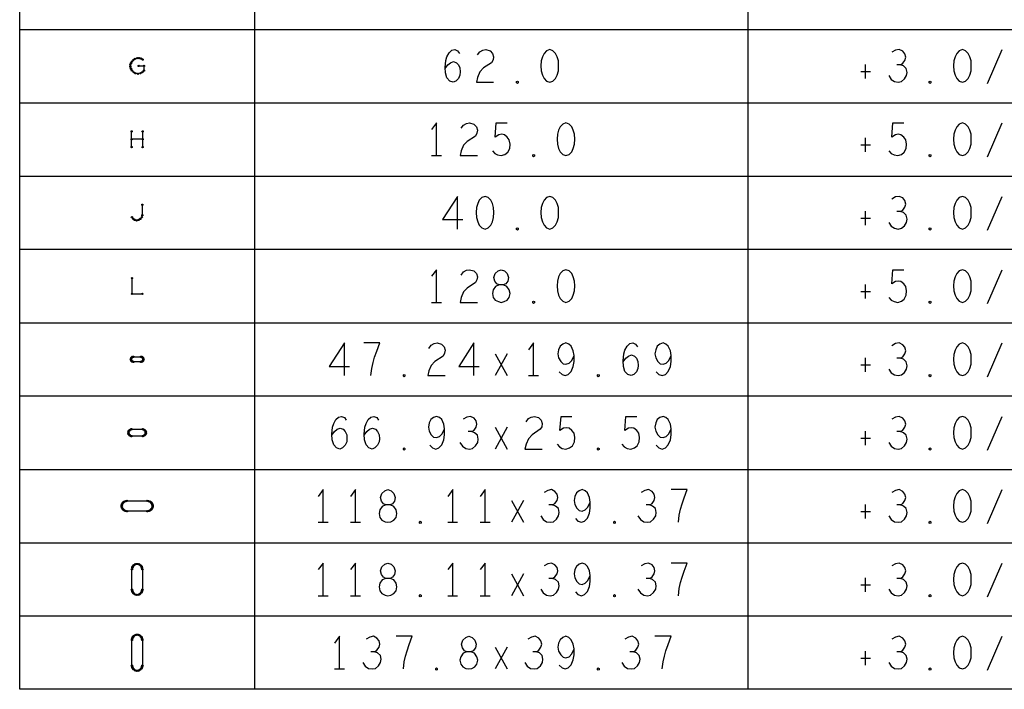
# Model space of a CAD drawing. Extents: x -3.2 to 30.8, y -10.2 to 11.8.
# Tile 6 of 33: x 4 to 7.8, y -4 to -1.4. Entities that reach past the tile are written whole.
import ezdxf

# ---------------------------------------------------------------- set-up
doc = ezdxf.new("R2010")
doc.units = 0
doc.layers.get('0').update_dxf_attribs({"color": 1, "linetype": 'CONTINUOUS'})
doc.layers.add('parallella-I_revD_fab_dwg_art', color=2, linetype='CONTINUOUS')

# ---------------------------------------------------------------- blocks, each defined once
blk = doc.blocks.new('D11')
for p, q in [((-0.024, 0), (-0.023, 0.002)), ((-0.023, -0.002), (-0.024, 0)), ((-0.023, 0.003), (-0.022, 0.005)), ((-0.023, 0.002), (-0.023, 0.003)), ((-0.022, 0.005), (-0.021, 0.006)), ((-0.021, 0.006), (-0.02, 0.008)), ((-0.02, 0.008), (-0.019, 0.009)), ((-0.019, 0.009), (-0.017, 0.009)), ((-0.017, 0.009), (-0.015, 0.01)), ((-0.015, 0.01), (-0.014, 0.01)), ((-0.014, 0.01), (0.014, 0.01)), ((0.014, 0.01), (0.015, 0.01)), ((0.015, 0.01), (0.017, 0.009)), ((0.017, 0.009), (0.019, 0.009)), ((0.019, 0.009), (0.02, 0.008)), ((0.02, 0.008), (0.021, 0.006)), ((0.021, 0.006), (0.022, 0.005)), ((0.022, 0.005), (0.023, 0.003)), ((0.023, 0.003), (0.023, 0.002)), ((0.023, 0.002), (0.024, 0)), ((0.024, 0), (0.023, -0.002)), ((-0.023, -0.003), (-0.023, -0.002)), ((-0.022, -0.005), (-0.023, -0.003)), ((-0.021, -0.006), (-0.022, -0.005)), ((-0.02, -0.008), (-0.021, -0.006)), ((-0.019, -0.009), (-0.02, -0.008)), ((-0.017, -0.009), (-0.019, -0.009)), ((-0.015, -0.01), (-0.017, -0.009)), ((-0.014, -0.01), (-0.015, -0.01)), ((0.014, -0.01), (-0.014, -0.01)), ((0.015, -0.01), (0.014, -0.01)), ((0.017, -0.009), (0.015, -0.01)), ((0.019, -0.009), (0.017, -0.009)), ((0.02, -0.008), (0.019, -0.009)), ((0.021, -0.006), (0.02, -0.008)), ((0.022, -0.005), (0.021, -0.006)), ((0.023, -0.003), (0.022, -0.005)), ((0.023, -0.002), (0.023, -0.003))]:
    blk.add_line(p, q)
for centre in [(-0.024, 0), (-0.023, 0.003), (-0.023, 0.002), (-0.023, -0.002), (-0.022, 0.005), (-0.021, 0.006), (-0.02, 0.008), (-0.019, 0.009), (-0.017, 0.009), (-0.015, 0.01), (-0.014, 0.01), (-0.014, 0.01), (0.014, 0.01), (0.015, 0.01), (0.017, 0.009), (0.019, 0.009), (0.02, 0.008), (0.021, 0.006), (0.022, 0.005), (0.023, 0.003), (0.023, 0.002), (0.023, -0.002), (0.024, 0), (-0.023, -0.003), (-0.022, -0.005), (-0.021, -0.006), (-0.02, -0.008), (-0.019, -0.009), (-0.017, -0.009), (-0.015, -0.01), (-0.014, -0.01), (0.014, -0.01), (0.015, -0.01), (0.017, -0.009), (0.019, -0.009), (0.02, -0.008), (0.021, -0.006), (0.022, -0.005), (0.023, -0.003)]:
    blk.add_circle(centre, 0.0025)
blk = doc.blocks.new('D20')
for p, q in [((-0.02, 0.049), (-0.019, 0.053)), ((-0.02, -0.049), (-0.02, 0.049)), ((-0.019, 0.053), (-0.018, 0.056)), ((-0.018, 0.056), (-0.017, 0.059)), ((-0.017, 0.059), (-0.015, 0.062)), ((-0.015, 0.062), (-0.013, 0.064)), ((-0.013, 0.064), (-0.01, 0.066)), ((-0.01, 0.066), (-0.007, 0.068)), ((-0.007, 0.068), (-0.003, 0.069)), ((-0.003, 0.069), (0, 0.069)), ((0, 0.069), (0.003, 0.069)), ((0.003, 0.069), (0.007, 0.068)), ((0.007, 0.068), (0.01, 0.066)), ((0.01, 0.066), (0.013, 0.064)), ((0.013, 0.064), (0.015, 0.062)), ((0.015, 0.062), (0.017, 0.059)), ((0.017, 0.059), (0.018, 0.056)), ((0.018, 0.056), (0.019, 0.053)), ((0.019, 0.053), (0.02, 0.049)), ((0.02, 0.049), (0.02, -0.049)), ((-0.019, -0.053), (-0.02, -0.049)), ((-0.018, -0.056), (-0.019, -0.053)), ((-0.017, -0.059), (-0.018, -0.056)), ((-0.015, -0.062), (-0.017, -0.059)), ((-0.013, -0.064), (-0.015, -0.062)), ((-0.01, -0.066), (-0.013, -0.064)), ((-0.007, -0.068), (-0.01, -0.066)), ((-0.003, -0.069), (-0.007, -0.068)), ((0, -0.069), (-0.003, -0.069)), ((0.003, -0.069), (0, -0.069)), ((0.007, -0.068), (0.003, -0.069)), ((0.01, -0.066), (0.007, -0.068)), ((0.013, -0.064), (0.01, -0.066)), ((0.015, -0.062), (0.013, -0.064)), ((0.017, -0.059), (0.015, -0.062)), ((0.018, -0.056), (0.017, -0.059)), ((0.019, -0.053), (0.018, -0.056)), ((0.02, -0.049), (0.019, -0.053))]:
    blk.add_line(p, q)
for centre in [(-0.02, 0.049), (-0.019, 0.053), (-0.018, 0.056), (-0.017, 0.059), (-0.015, 0.062), (-0.013, 0.064), (-0.01, 0.066), (-0.007, 0.068), (-0.003, 0.069), (0, 0.069), (0.003, 0.069), (0.007, 0.068), (0.01, 0.066), (0.013, 0.064), (0.015, 0.062), (0.017, 0.059), (0.018, 0.056), (0.019, 0.053), (0.02, 0.049), (-0.02, -0.049), (-0.02, -0.049), (-0.019, -0.053), (-0.018, -0.056), (-0.017, -0.059), (-0.015, -0.062), (-0.013, -0.064), (-0.01, -0.066), (-0.007, -0.068), (-0.003, -0.069), (0, -0.069), (0.003, -0.069), (0.007, -0.068), (0.01, -0.066), (0.013, -0.064), (0.015, -0.062), (0.017, -0.059), (0.018, -0.056), (0.019, -0.053), (0.02, -0.049)]:
    blk.add_circle(centre, 0.0025)
blk = doc.blocks.new('D15')
for p, q in [((-0.02, 0.039), (-0.019, 0.043)), ((-0.02, -0.039), (-0.02, 0.039)), ((-0.019, 0.043), (-0.018, 0.046)), ((-0.018, 0.046), (-0.017, 0.049)), ((-0.017, 0.049), (-0.015, 0.052)), ((-0.015, 0.052), (-0.013, 0.054)), ((-0.013, 0.054), (-0.01, 0.056)), ((-0.01, 0.056), (-0.007, 0.058)), ((-0.007, 0.058), (-0.003, 0.059)), ((-0.003, 0.059), (0, 0.059)), ((0, 0.059), (0.003, 0.059)), ((0.003, 0.059), (0.007, 0.058)), ((0.007, 0.058), (0.01, 0.056)), ((0.01, 0.056), (0.013, 0.054)), ((0.013, 0.054), (0.015, 0.052)), ((0.015, 0.052), (0.017, 0.049)), ((0.017, 0.049), (0.018, 0.046)), ((0.018, 0.046), (0.019, 0.043)), ((0.019, 0.043), (0.02, 0.039)), ((0.02, 0.039), (0.02, -0.039)), ((-0.019, -0.043), (-0.02, -0.039)), ((-0.018, -0.046), (-0.019, -0.043)), ((-0.017, -0.049), (-0.018, -0.046)), ((-0.015, -0.052), (-0.017, -0.049)), ((-0.013, -0.054), (-0.015, -0.052)), ((-0.01, -0.056), (-0.013, -0.054)), ((-0.007, -0.058), (-0.01, -0.056)), ((-0.003, -0.059), (-0.007, -0.058)), ((0, -0.059), (-0.003, -0.059)), ((0.003, -0.059), (0, -0.059)), ((0.007, -0.058), (0.003, -0.059)), ((0.01, -0.056), (0.007, -0.058)), ((0.013, -0.054), (0.01, -0.056)), ((0.015, -0.052), (0.013, -0.054)), ((0.017, -0.049), (0.015, -0.052)), ((0.018, -0.046), (0.017, -0.049)), ((0.019, -0.043), (0.018, -0.046)), ((0.02, -0.039), (0.019, -0.043))]:
    blk.add_line(p, q)
for centre in [(-0.02, 0.039), (-0.019, 0.043), (-0.018, 0.046), (-0.017, 0.049), (-0.015, 0.052), (-0.013, 0.054), (-0.01, 0.056), (-0.007, 0.058), (-0.003, 0.059), (0, 0.059), (0.003, 0.059), (0.007, 0.058), (0.01, 0.056), (0.013, 0.054), (0.015, 0.052), (0.017, 0.049), (0.018, 0.046), (0.019, 0.043), (0.02, 0.039), (-0.02, -0.039), (-0.02, -0.039), (0.02, -0.039), (-0.019, -0.043), (-0.018, -0.046), (-0.017, -0.049), (-0.015, -0.052), (-0.013, -0.054), (-0.01, -0.056), (-0.007, -0.058), (-0.003, -0.059), (0, -0.059), (0.003, -0.059), (0.007, -0.058), (0.01, -0.056), (0.013, -0.054), (0.015, -0.052), (0.017, -0.049), (0.018, -0.046), (0.019, -0.043)]:
    blk.add_circle(centre, 0.0025)
blk = doc.blocks.new('D25')
for p, q in [((-0.033, 0.004), (-0.032, 0.006)), ((-0.033, 0.002), (-0.033, 0.004)), ((-0.033, 0), (-0.033, 0.002)), ((-0.033, -0.002), (-0.033, 0)), ((-0.032, 0.006), (-0.03, 0.008)), ((-0.03, 0.008), (-0.029, 0.01)), ((-0.029, 0.01), (-0.027, 0.011)), ((-0.027, 0.011), (-0.025, 0.012)), ((-0.025, 0.012), (-0.023, 0.013)), ((-0.023, 0.013), (-0.021, 0.013)), ((-0.021, 0.013), (0.021, 0.013)), ((0.021, 0.013), (0.023, 0.013)), ((0.023, 0.013), (0.025, 0.012)), ((0.025, 0.012), (0.027, 0.011)), ((0.027, 0.011), (0.029, 0.01)), ((0.029, 0.01), (0.03, 0.008)), ((0.03, 0.008), (0.032, 0.006)), ((0.032, 0.006), (0.033, 0.004)), ((0.033, 0.004), (0.033, 0.002)), ((0.033, 0.002), (0.033, 0)), ((0.033, 0), (0.033, -0.002)), ((-0.033, -0.004), (-0.033, -0.002)), ((-0.032, -0.006), (-0.033, -0.004)), ((-0.03, -0.008), (-0.032, -0.006)), ((-0.029, -0.01), (-0.03, -0.008)), ((-0.027, -0.011), (-0.029, -0.01)), ((-0.025, -0.012), (-0.027, -0.011)), ((-0.023, -0.013), (-0.025, -0.012)), ((-0.021, -0.013), (-0.023, -0.013)), ((0.021, -0.013), (-0.021, -0.013)), ((0.023, -0.013), (0.021, -0.013)), ((0.025, -0.012), (0.023, -0.013)), ((0.027, -0.011), (0.025, -0.012)), ((0.029, -0.01), (0.027, -0.011)), ((0.03, -0.008), (0.029, -0.01)), ((0.032, -0.006), (0.03, -0.008)), ((0.033, -0.004), (0.032, -0.006)), ((0.033, -0.002), (0.033, -0.004))]:
    blk.add_line(p, q)
for centre in [(-0.033, 0.004), (-0.033, 0.002), (-0.033, 0), (-0.033, -0.002), (-0.032, 0.006), (-0.03, 0.008), (-0.029, 0.01), (-0.027, 0.011), (-0.025, 0.012), (-0.023, 0.013), (-0.021, 0.013), (-0.021, 0.013), (0.021, 0.013), (0.023, 0.013), (0.025, 0.012), (0.027, 0.011), (0.029, 0.01), (0.03, 0.008), (0.032, 0.006), (0.033, 0.004), (0.033, 0.002), (0.033, 0), (0.033, -0.002), (-0.033, -0.004), (-0.032, -0.006), (-0.03, -0.008), (-0.029, -0.01), (-0.027, -0.011), (-0.025, -0.012), (-0.023, -0.013), (-0.021, -0.013), (0.021, -0.013), (0.023, -0.013), (0.025, -0.012), (0.027, -0.011), (0.029, -0.01), (0.03, -0.008), (0.032, -0.006), (0.033, -0.004)]:
    blk.add_circle(centre, 0.0025)
blk = doc.blocks.new('D26')
for p, q in [((-0.02, 0.03), (-0.02, -0.03)), ((-0.02, -0.03), (0.02, -0.03))]:
    blk.add_line(p, q)
for centre in [(-0.02, 0.03), (-0.02, -0.03), (0.02, -0.03)]:
    blk.add_circle(centre, 0.0025)
blk = doc.blocks.new('D17')
for p, q in [((-0.059, 0.003), (-0.058, 0.007)), ((-0.059, 0), (-0.059, 0.003)), ((-0.059, -0.003), (-0.059, 0)), ((-0.058, 0.007), (-0.056, 0.01)), ((-0.056, 0.01), (-0.054, 0.013)), ((-0.054, 0.013), (-0.052, 0.015)), ((-0.052, 0.015), (-0.049, 0.017)), ((-0.049, 0.017), (-0.046, 0.018)), ((-0.046, 0.018), (-0.043, 0.019)), ((-0.043, 0.019), (-0.039, 0.02)), ((-0.039, 0.02), (0.039, 0.02)), ((0.039, 0.02), (0.043, 0.019)), ((0.043, 0.019), (0.046, 0.018)), ((0.046, 0.018), (0.049, 0.017)), ((0.049, 0.017), (0.052, 0.015)), ((0.052, 0.015), (0.054, 0.013)), ((0.054, 0.013), (0.056, 0.01)), ((0.056, 0.01), (0.058, 0.007)), ((0.058, 0.007), (0.059, 0.003)), ((0.059, 0.003), (0.059, 0)), ((0.059, 0), (0.059, -0.003)), ((-0.058, -0.007), (-0.059, -0.003)), ((-0.056, -0.01), (-0.058, -0.007)), ((-0.054, -0.013), (-0.056, -0.01)), ((-0.052, -0.015), (-0.054, -0.013)), ((-0.049, -0.017), (-0.052, -0.015)), ((-0.046, -0.018), (-0.049, -0.017)), ((-0.043, -0.019), (-0.046, -0.018)), ((-0.039, -0.02), (-0.043, -0.019)), ((0.039, -0.02), (-0.039, -0.02)), ((0.043, -0.019), (0.039, -0.02)), ((0.046, -0.018), (0.043, -0.019)), ((0.049, -0.017), (0.046, -0.018)), ((0.052, -0.015), (0.049, -0.017)), ((0.054, -0.013), (0.052, -0.015)), ((0.056, -0.01), (0.054, -0.013)), ((0.058, -0.007), (0.056, -0.01)), ((0.059, -0.003), (0.058, -0.007))]:
    blk.add_line(p, q)
for centre in [(-0.059, 0.003), (-0.059, 0), (-0.058, 0.007), (-0.056, 0.01), (-0.054, 0.013), (-0.052, 0.015), (-0.049, 0.017), (-0.046, 0.018), (-0.043, 0.019), (-0.039, 0.02), (-0.039, 0.02), (0.039, 0.02), (0.043, 0.019), (0.046, 0.018), (0.049, 0.017), (0.052, 0.015), (0.054, 0.013), (0.056, 0.01), (0.058, 0.007), (0.059, 0.003), (0.059, 0), (-0.059, -0.003), (-0.058, -0.007), (-0.056, -0.01), (-0.054, -0.013), (-0.052, -0.015), (-0.049, -0.017), (-0.046, -0.018), (-0.043, -0.019), (-0.039, -0.02), (0.039, -0.02), (0.043, -0.019), (0.046, -0.018), (0.049, -0.017), (0.052, -0.015), (0.054, -0.013), (0.056, -0.01), (0.058, -0.007), (0.059, -0.003)]:
    blk.add_circle(centre, 0.0025)
blk = doc.blocks.new('D27')
for p, q in [((0.02, -0.01), (0.02, 0.03)), ((-0.02, -0.018), (-0.015, -0.024)), ((-0.015, -0.024), (-0.009, -0.028)), ((-0.009, -0.028), (-0.002, -0.03)), ((-0.002, -0.03), (0.006, -0.028)), ((0.006, -0.028), (0.012, -0.024)), ((0.012, -0.024), (0.018, -0.018)), ((0.018, -0.018), (0.02, -0.01))]:
    blk.add_line(p, q)
for centre in [(0.02, 0.03), (-0.02, -0.018), (-0.015, -0.024), (-0.009, -0.028), (-0.002, -0.03), (0.006, -0.028), (0.012, -0.024), (0.018, -0.018), (0.02, -0.01)]:
    blk.add_circle(centre, 0.0025)
blk = doc.blocks.new('D28')
for p, q in [((-0.021, -0.03), (-0.021, 0.03)), ((0.021, 0), (-0.021, 0)), ((0.021, 0.03), (0.021, -0.03))]:
    blk.add_line(p, q)
for centre in [(-0.021, 0.03), (-0.021, 0), (0.021, 0.03), (0.021, 0), (-0.021, -0.03), (0.021, -0.03)]:
    blk.add_circle(centre, 0.0025)
blk = doc.blocks.new('D29')
for p, q in [((-0.026, 0.004), (-0.024, 0.01)), ((-0.026, -0.003), (-0.026, 0.004)), ((-0.024, 0.01), (-0.02, 0.017)), ((-0.02, 0.017), (-0.014, 0.023)), ((-0.014, 0.023), (-0.008, 0.027)), ((-0.008, 0.027), (0, 0.03)), ((0, 0.03), (0.007, 0.03)), ((0.006, 0), (0.026, 0)), ((0.007, 0.03), (0.015, 0.028)), ((0.015, 0.028), (0.021, 0.024)), ((0.026, 0), (0.026, -0.018)), ((-0.024, -0.011), (-0.026, -0.003)), ((-0.02, -0.018), (-0.024, -0.011)), ((-0.014, -0.024), (-0.02, -0.018)), ((-0.007, -0.028), (-0.014, -0.024)), ((0.003, -0.03), (-0.007, -0.028)), ((0.013, -0.028), (0.003, -0.03)), ((0.02, -0.024), (0.013, -0.028)), ((0.026, -0.018), (0.02, -0.024))]:
    blk.add_line(p, q)
for centre in [(-0.026, 0.004), (-0.024, 0.01), (-0.02, 0.017), (-0.014, 0.023), (-0.008, 0.027), (0, 0.03), (0.006, 0), (0.007, 0.03), (0.015, 0.028), (0.021, 0.024), (0.026, 0), (-0.026, -0.003), (-0.024, -0.011), (-0.02, -0.018), (-0.014, -0.024), (-0.007, -0.028), (0.003, -0.03), (0.013, -0.028), (0.02, -0.024), (0.026, -0.018)]:
    blk.add_circle(centre, 0.0025)

msp = doc.modelspace()

# ---------------------------------------------------------------- linework, layer by layer
at = {"layer": 'parallella-I_revD_fab_dwg_art'}
for p, q in [((4.911, 0.765), (4.911, -4.012)), ((6.801, 0.765), (6.801, -4.012)), ((4.011, -1.484), (10.738, -1.484)), ((7.719, -1.691), (7.775, -1.561)), ((7.251, -1.618), (7.251, -1.672)), ((7.234, -1.645), (7.271, -1.645)), ((4.011, -1.765), (10.738, -1.765)), ((7.719, -1.972), (7.775, -1.842)), ((7.251, -1.899), (7.251, -1.953)), ((7.234, -1.926), (7.271, -1.926)), ((5.589, -1.967), (5.627, -1.967)), ((4.011, -2.046), (10.738, -2.046)), ((7.719, -2.253), (7.775, -2.124)), ((7.251, -2.18), (7.251, -2.234)), ((7.234, -2.207), (7.271, -2.207)), ((4.011, -2.326), (10.738, -2.326)), ((7.719, -2.534), (7.775, -2.405)), ((7.234, -2.488), (7.271, -2.488)), ((7.251, -2.461), (7.251, -2.515)), ((5.589, -2.53), (5.627, -2.53)), ((4.011, -2.608), (10.738, -2.608)), ((7.719, -2.815), (7.775, -2.685)), ((5.833, -2.727), (5.879, -2.81)), ((5.879, -2.727), (5.833, -2.81)), ((7.251, -2.742), (7.251, -2.796)), ((7.234, -2.769), (7.271, -2.769)), ((5.961, -2.81), (5.999, -2.81)), ((4.011, -2.888), (10.738, -2.888)), ((7.719, -3.096), (7.775, -2.967)), ((5.833, -3.008), (5.879, -3.092)), ((5.879, -3.008), (5.833, -3.092)), ((7.234, -3.05), (7.271, -3.05)), ((7.251, -3.023), (7.251, -3.077)), ((4.011, -3.17), (10.738, -3.17)), ((7.719, -3.377), (7.775, -3.247)), ((5.895, -3.289), (5.941, -3.372)), ((5.941, -3.289), (5.895, -3.372)), ((7.251, -3.304), (7.251, -3.358)), ((7.234, -3.331), (7.271, -3.331)), ((5.155, -3.372), (5.193, -3.372)), ((5.279, -3.372), (5.317, -3.372)), ((5.651, -3.372), (5.689, -3.372)), ((5.775, -3.372), (5.813, -3.372)), ((4.011, -3.451), (10.738, -3.451)), ((7.719, -3.658), (7.775, -3.529)), ((5.895, -3.57), (5.941, -3.654)), ((5.941, -3.57), (5.895, -3.654)), ((7.234, -3.612), (7.271, -3.612)), ((7.251, -3.585), (7.251, -3.639)), ((5.155, -3.654), (5.193, -3.654)), ((5.279, -3.654), (5.317, -3.654)), ((5.651, -3.654), (5.689, -3.654)), ((5.775, -3.654), (5.813, -3.654)), ((4.011, -3.731), (10.738, -3.731)), ((7.719, -3.939), (7.775, -3.809)), ((5.833, -3.851), (5.879, -3.934)), ((5.879, -3.851), (5.833, -3.934)), ((7.251, -3.866), (7.251, -3.92)), ((7.234, -3.893), (7.271, -3.893)), ((5.217, -3.934), (5.255, -3.934))]:
    msp.add_line(p, q, dxfattribs=at)
for points in [[(4.011, -4.012), (4.011, 1.296), (10.738, 1.296), (10.738, -4.012)], [(6.042, -1.561), (6.03, -1.566), (6.02, -1.576), (6.014, -1.589), (6.009, -1.605), (6.008, -1.624), (6.009, -1.643), (6.014, -1.659), (6.02, -1.672), (6.03, -1.682), (6.042, -1.686), (6.054, -1.682), (6.064, -1.672), (6.07, -1.659), (6.075, -1.643), (6.076, -1.624), (6.075, -1.605), (6.07, -1.589), (6.064, -1.576), (6.054, -1.566)], [(7.623, -1.561), (7.611, -1.566), (7.601, -1.576), (7.595, -1.589), (7.59, -1.605), (7.589, -1.624), (7.59, -1.643), (7.595, -1.659), (7.601, -1.672), (7.611, -1.682), (7.623, -1.686), (7.635, -1.682), (7.645, -1.672), (7.651, -1.659), (7.656, -1.643), (7.657, -1.624), (7.656, -1.605), (7.651, -1.589), (7.645, -1.576), (7.635, -1.566)], [(5.918, -1.691), (5.915, -1.689), (5.915, -1.684), (5.918, -1.682), (5.921, -1.684), (5.921, -1.689)], [(7.499, -1.691), (7.496, -1.689), (7.496, -1.684), (7.499, -1.682), (7.502, -1.684), (7.502, -1.689)], [(6.104, -1.842), (6.092, -1.847), (6.082, -1.857), (6.076, -1.87), (6.071, -1.886), (6.07, -1.905), (6.071, -1.924), (6.076, -1.94), (6.082, -1.953), (6.092, -1.963), (6.104, -1.967), (6.116, -1.963), (6.126, -1.953), (6.132, -1.94), (6.137, -1.924), (6.138, -1.905), (6.137, -1.886), (6.132, -1.87), (6.126, -1.857), (6.116, -1.847)], [(7.623, -1.842), (7.611, -1.847), (7.601, -1.857), (7.595, -1.87), (7.59, -1.886), (7.589, -1.905), (7.59, -1.924), (7.595, -1.94), (7.601, -1.953), (7.611, -1.963), (7.623, -1.967), (7.635, -1.963), (7.645, -1.953), (7.651, -1.94), (7.656, -1.924), (7.657, -1.905), (7.656, -1.886), (7.651, -1.87), (7.645, -1.857), (7.635, -1.847)], [(5.98, -1.972), (5.977, -1.97), (5.977, -1.965), (5.98, -1.963), (5.983, -1.965), (5.983, -1.97)], [(7.499, -1.972), (7.496, -1.97), (7.496, -1.965), (7.499, -1.963), (7.502, -1.965), (7.502, -1.97)], [(5.794, -2.124), (5.782, -2.128), (5.772, -2.138), (5.766, -2.151), (5.761, -2.167), (5.76, -2.186), (5.761, -2.205), (5.766, -2.221), (5.772, -2.234), (5.782, -2.244), (5.794, -2.249), (5.806, -2.244), (5.816, -2.234), (5.822, -2.221), (5.827, -2.205), (5.828, -2.186), (5.827, -2.167), (5.822, -2.151), (5.816, -2.138), (5.806, -2.128)], [(6.042, -2.124), (6.03, -2.128), (6.02, -2.138), (6.014, -2.151), (6.009, -2.167), (6.008, -2.186), (6.009, -2.205), (6.014, -2.221), (6.02, -2.234), (6.03, -2.244), (6.042, -2.249), (6.054, -2.244), (6.064, -2.234), (6.07, -2.221), (6.075, -2.205), (6.076, -2.186), (6.075, -2.167), (6.07, -2.151), (6.064, -2.138), (6.054, -2.128)], [(7.623, -2.124), (7.611, -2.128), (7.601, -2.138), (7.595, -2.151), (7.59, -2.167), (7.589, -2.186), (7.59, -2.205), (7.595, -2.221), (7.601, -2.234), (7.611, -2.244), (7.623, -2.249), (7.635, -2.244), (7.645, -2.234), (7.651, -2.221), (7.656, -2.205), (7.657, -2.186), (7.656, -2.167), (7.651, -2.151), (7.645, -2.138), (7.635, -2.128)], [(5.918, -2.253), (5.915, -2.251), (5.915, -2.246), (5.918, -2.244), (5.921, -2.246), (5.921, -2.251)], [(7.499, -2.253), (7.496, -2.251), (7.496, -2.246), (7.499, -2.244), (7.502, -2.246), (7.502, -2.251)], [(5.856, -2.53), (5.867, -2.527), (5.879, -2.521), (5.887, -2.511), (5.89, -2.496), (5.887, -2.482), (5.878, -2.469), (5.864, -2.463), (5.848, -2.463), (5.839, -2.459), (5.831, -2.448), (5.828, -2.434), (5.833, -2.419), (5.844, -2.409), (5.856, -2.405), (5.868, -2.409), (5.879, -2.419), (5.884, -2.434), (5.881, -2.448), (5.873, -2.459), (5.864, -2.463), (5.848, -2.463), (5.834, -2.469), (5.825, -2.482), (5.822, -2.496), (5.825, -2.511), (5.833, -2.521), (5.845, -2.527)], [(6.104, -2.405), (6.092, -2.409), (6.082, -2.419), (6.076, -2.432), (6.071, -2.448), (6.07, -2.467), (6.071, -2.486), (6.076, -2.502), (6.082, -2.515), (6.092, -2.525), (6.104, -2.53), (6.116, -2.525), (6.126, -2.515), (6.132, -2.502), (6.137, -2.486), (6.138, -2.467), (6.137, -2.448), (6.132, -2.432), (6.126, -2.419), (6.116, -2.409)], [(7.623, -2.405), (7.611, -2.409), (7.601, -2.419), (7.595, -2.432), (7.59, -2.448), (7.589, -2.467), (7.59, -2.486), (7.595, -2.502), (7.601, -2.515), (7.611, -2.525), (7.623, -2.53), (7.635, -2.525), (7.645, -2.515), (7.651, -2.502), (7.656, -2.486), (7.657, -2.467), (7.656, -2.448), (7.651, -2.432), (7.645, -2.419), (7.635, -2.409)], [(5.98, -2.534), (5.977, -2.532), (5.977, -2.527), (5.98, -2.525), (5.983, -2.527), (5.983, -2.532)], [(7.499, -2.534), (7.496, -2.532), (7.496, -2.527), (7.499, -2.525), (7.502, -2.527), (7.502, -2.532)], [(7.623, -2.685), (7.611, -2.69), (7.601, -2.7), (7.595, -2.713), (7.59, -2.729), (7.589, -2.748), (7.59, -2.767), (7.595, -2.783), (7.601, -2.796), (7.611, -2.806), (7.623, -2.81), (7.635, -2.806), (7.645, -2.796), (7.651, -2.783), (7.656, -2.767), (7.657, -2.748), (7.656, -2.729), (7.651, -2.713), (7.645, -2.7), (7.635, -2.69)], [(5.484, -2.815), (5.481, -2.813), (5.481, -2.808), (5.484, -2.806), (5.487, -2.808), (5.487, -2.813)], [(6.228, -2.815), (6.225, -2.813), (6.225, -2.808), (6.228, -2.806), (6.231, -2.808), (6.231, -2.813)], [(7.499, -2.815), (7.496, -2.813), (7.496, -2.808), (7.499, -2.806), (7.502, -2.808), (7.502, -2.813)], [(7.623, -2.967), (7.611, -2.971), (7.601, -2.981), (7.595, -2.994), (7.59, -3.01), (7.589, -3.029), (7.59, -3.048), (7.595, -3.064), (7.601, -3.077), (7.611, -3.087), (7.623, -3.092), (7.635, -3.087), (7.645, -3.077), (7.651, -3.064), (7.656, -3.048), (7.657, -3.029), (7.656, -3.01), (7.651, -2.994), (7.645, -2.981), (7.635, -2.971)], [(5.484, -3.096), (5.481, -3.094), (5.481, -3.089), (5.484, -3.087), (5.487, -3.089), (5.487, -3.094)], [(6.228, -3.096), (6.225, -3.094), (6.225, -3.089), (6.228, -3.087), (6.231, -3.089), (6.231, -3.094)], [(7.499, -3.096), (7.496, -3.094), (7.496, -3.089), (7.499, -3.087), (7.502, -3.089), (7.502, -3.094)], [(5.422, -3.372), (5.433, -3.37), (5.445, -3.364), (5.453, -3.354), (5.456, -3.339), (5.453, -3.325), (5.444, -3.312), (5.43, -3.306), (5.414, -3.306), (5.405, -3.302), (5.397, -3.291), (5.394, -3.277), (5.399, -3.262), (5.41, -3.252), (5.422, -3.247), (5.434, -3.252), (5.445, -3.262), (5.45, -3.277), (5.447, -3.291), (5.439, -3.302), (5.43, -3.306), (5.414, -3.306), (5.4, -3.312), (5.391, -3.325), (5.388, -3.339), (5.391, -3.354), (5.399, -3.364), (5.411, -3.37)], [(7.623, -3.247), (7.611, -3.252), (7.601, -3.262), (7.595, -3.275), (7.59, -3.291), (7.589, -3.31), (7.59, -3.329), (7.595, -3.345), (7.601, -3.358), (7.611, -3.368), (7.623, -3.372), (7.635, -3.368), (7.645, -3.358), (7.651, -3.345), (7.656, -3.329), (7.657, -3.31), (7.656, -3.291), (7.651, -3.275), (7.645, -3.262), (7.635, -3.252)], [(5.546, -3.377), (5.543, -3.375), (5.543, -3.37), (5.546, -3.368), (5.549, -3.37), (5.549, -3.375)], [(6.29, -3.377), (6.287, -3.375), (6.287, -3.37), (6.29, -3.368), (6.293, -3.37), (6.293, -3.375)], [(7.499, -3.377), (7.496, -3.375), (7.496, -3.37), (7.499, -3.368), (7.502, -3.37), (7.502, -3.375)], [(5.422, -3.654), (5.433, -3.651), (5.445, -3.645), (5.453, -3.635), (5.456, -3.62), (5.453, -3.606), (5.444, -3.593), (5.43, -3.587), (5.414, -3.587), (5.405, -3.583), (5.397, -3.572), (5.394, -3.558), (5.399, -3.543), (5.41, -3.533), (5.422, -3.529), (5.434, -3.533), (5.445, -3.543), (5.45, -3.558), (5.447, -3.572), (5.439, -3.583), (5.43, -3.587), (5.414, -3.587), (5.4, -3.593), (5.391, -3.606), (5.388, -3.62), (5.391, -3.635), (5.399, -3.645), (5.411, -3.651)], [(7.623, -3.529), (7.611, -3.533), (7.601, -3.543), (7.595, -3.556), (7.59, -3.572), (7.589, -3.591), (7.59, -3.61), (7.595, -3.626), (7.601, -3.639), (7.611, -3.649), (7.623, -3.654), (7.635, -3.649), (7.645, -3.639), (7.651, -3.626), (7.656, -3.61), (7.657, -3.591), (7.656, -3.572), (7.651, -3.556), (7.645, -3.543), (7.635, -3.533)], [(5.546, -3.658), (5.543, -3.656), (5.543, -3.651), (5.546, -3.649), (5.549, -3.651), (5.549, -3.656)], [(6.29, -3.658), (6.287, -3.656), (6.287, -3.651), (6.29, -3.649), (6.293, -3.651), (6.293, -3.656)], [(7.499, -3.658), (7.496, -3.656), (7.496, -3.651), (7.499, -3.649), (7.502, -3.651), (7.502, -3.656)], [(5.732, -3.934), (5.743, -3.932), (5.755, -3.926), (5.763, -3.916), (5.766, -3.901), (5.763, -3.887), (5.754, -3.874), (5.74, -3.868), (5.724, -3.868), (5.715, -3.864), (5.707, -3.853), (5.704, -3.839), (5.709, -3.824), (5.72, -3.814), (5.732, -3.809), (5.744, -3.814), (5.755, -3.824), (5.76, -3.839), (5.757, -3.853), (5.749, -3.864), (5.74, -3.868), (5.724, -3.868), (5.71, -3.874), (5.701, -3.887), (5.698, -3.901), (5.701, -3.916), (5.709, -3.926), (5.721, -3.932)], [(7.623, -3.809), (7.611, -3.814), (7.601, -3.824), (7.595, -3.837), (7.59, -3.853), (7.589, -3.872), (7.59, -3.891), (7.595, -3.907), (7.601, -3.92), (7.611, -3.93), (7.623, -3.934), (7.635, -3.93), (7.645, -3.92), (7.651, -3.907), (7.656, -3.891), (7.657, -3.872), (7.656, -3.853), (7.651, -3.837), (7.645, -3.824), (7.635, -3.814)], [(5.608, -3.939), (5.605, -3.937), (5.605, -3.932), (5.608, -3.93), (5.611, -3.932), (5.611, -3.937)], [(6.228, -3.939), (6.225, -3.937), (6.225, -3.932), (6.228, -3.93), (6.231, -3.932), (6.231, -3.937)], [(7.499, -3.939), (7.496, -3.937), (7.496, -3.932), (7.499, -3.93), (7.502, -3.932), (7.502, -3.937)]]:
    msp.add_lwpolyline(points, close=True, dxfattribs=at)
for points in [[(5.641, -1.634), (5.651, -1.62), (5.661, -1.612), (5.673, -1.607), (5.684, -1.612), (5.692, -1.62), (5.698, -1.632), (5.699, -1.647), (5.698, -1.659), (5.692, -1.672), (5.682, -1.682), (5.672, -1.686), (5.659, -1.682), (5.648, -1.67), (5.642, -1.651), (5.641, -1.63), (5.644, -1.603), (5.648, -1.589), (5.656, -1.574), (5.667, -1.564), (5.678, -1.561), (5.689, -1.566), (5.696, -1.576)], [(5.765, -1.582), (5.774, -1.57), (5.785, -1.564), (5.797, -1.561), (5.813, -1.566), (5.823, -1.576), (5.827, -1.589), (5.825, -1.601), (5.819, -1.612), (5.788, -1.632), (5.774, -1.647), (5.765, -1.668), (5.761, -1.686), (5.827, -1.686)], [(7.386, -1.62), (7.395, -1.614), (7.403, -1.603), (7.406, -1.591), (7.403, -1.578), (7.395, -1.568), (7.381, -1.561), (7.367, -1.564), (7.353, -1.572)], [(7.341, -1.661), (7.35, -1.676), (7.363, -1.684), (7.377, -1.686), (7.389, -1.684), (7.401, -1.674), (7.409, -1.661), (7.411, -1.649), (7.408, -1.634), (7.397, -1.624), (7.386, -1.62), (7.372, -1.62)], [(5.608, -1.967), (5.608, -1.842), (5.589, -1.867)], [(5.703, -1.863), (5.712, -1.851), (5.723, -1.845), (5.735, -1.842), (5.751, -1.847), (5.761, -1.857), (5.765, -1.87), (5.763, -1.882), (5.757, -1.893), (5.726, -1.913), (5.712, -1.928), (5.703, -1.949), (5.699, -1.967), (5.765, -1.967)], [(5.822, -1.949), (5.831, -1.959), (5.842, -1.965), (5.856, -1.967), (5.87, -1.963), (5.881, -1.955), (5.889, -1.94), (5.89, -1.924), (5.887, -1.907), (5.879, -1.897), (5.868, -1.888), (5.858, -1.886), (5.847, -1.888), (5.833, -1.897), (5.837, -1.842), (5.879, -1.842)], [(7.341, -1.949), (7.35, -1.959), (7.361, -1.965), (7.375, -1.967), (7.389, -1.963), (7.4, -1.955), (7.408, -1.94), (7.409, -1.924), (7.406, -1.907), (7.398, -1.897), (7.387, -1.888), (7.377, -1.886), (7.366, -1.888), (7.352, -1.897), (7.356, -1.842), (7.398, -1.842)], [(5.689, -2.249), (5.689, -2.124), (5.631, -2.213), (5.709, -2.213)], [(7.386, -2.182), (7.395, -2.176), (7.403, -2.165), (7.406, -2.153), (7.403, -2.14), (7.395, -2.13), (7.381, -2.124), (7.367, -2.126), (7.353, -2.134)], [(7.341, -2.224), (7.35, -2.238), (7.363, -2.246), (7.377, -2.249), (7.389, -2.246), (7.401, -2.236), (7.409, -2.224), (7.411, -2.211), (7.408, -2.196), (7.397, -2.186), (7.386, -2.182), (7.372, -2.182)], [(5.608, -2.53), (5.608, -2.405), (5.589, -2.43)], [(5.703, -2.425), (5.712, -2.413), (5.723, -2.407), (5.735, -2.405), (5.751, -2.409), (5.761, -2.419), (5.765, -2.432), (5.763, -2.444), (5.757, -2.454), (5.726, -2.475), (5.712, -2.49), (5.703, -2.511), (5.699, -2.53), (5.765, -2.53)], [(7.341, -2.511), (7.35, -2.521), (7.361, -2.527), (7.375, -2.53), (7.389, -2.525), (7.4, -2.517), (7.408, -2.502), (7.409, -2.486), (7.406, -2.469), (7.398, -2.459), (7.387, -2.45), (7.377, -2.448), (7.366, -2.45), (7.352, -2.459), (7.356, -2.405), (7.398, -2.405)], [(5.255, -2.81), (5.255, -2.685), (5.197, -2.775), (5.275, -2.775)], [(5.357, -2.81), (5.36, -2.783), (5.365, -2.76), (5.371, -2.74), (5.379, -2.717), (5.391, -2.685), (5.329, -2.685)], [(5.579, -2.706), (5.588, -2.694), (5.599, -2.688), (5.611, -2.685), (5.627, -2.69), (5.637, -2.7), (5.641, -2.713), (5.639, -2.725), (5.633, -2.736), (5.602, -2.756), (5.588, -2.771), (5.579, -2.792), (5.575, -2.81), (5.641, -2.81)], [(5.751, -2.81), (5.751, -2.685), (5.693, -2.775), (5.771, -2.775)], [(5.98, -2.81), (5.98, -2.685), (5.961, -2.711)], [(6.078, -2.796), (6.089, -2.806), (6.101, -2.81), (6.113, -2.806), (6.124, -2.794), (6.132, -2.775), (6.135, -2.756), (6.135, -2.733), (6.132, -2.715), (6.124, -2.698), (6.115, -2.69), (6.104, -2.685), (6.092, -2.69), (6.082, -2.698), (6.076, -2.711), (6.073, -2.727), (6.076, -2.742), (6.084, -2.756), (6.093, -2.765), (6.104, -2.767), (6.116, -2.763), (6.126, -2.752), (6.135, -2.733)], [(6.323, -2.758), (6.333, -2.744), (6.343, -2.736), (6.355, -2.731), (6.366, -2.736), (6.374, -2.744), (6.38, -2.756), (6.381, -2.771), (6.38, -2.783), (6.374, -2.796), (6.364, -2.806), (6.354, -2.81), (6.341, -2.806), (6.33, -2.794), (6.324, -2.775), (6.323, -2.754), (6.326, -2.727), (6.33, -2.713), (6.338, -2.698), (6.349, -2.688), (6.36, -2.685), (6.371, -2.69), (6.378, -2.7)], [(6.45, -2.796), (6.46, -2.806), (6.473, -2.81), (6.485, -2.806), (6.496, -2.794), (6.504, -2.775), (6.507, -2.756), (6.507, -2.733), (6.504, -2.715), (6.496, -2.698), (6.487, -2.69), (6.476, -2.685), (6.464, -2.69), (6.454, -2.698), (6.448, -2.711), (6.445, -2.727), (6.448, -2.742), (6.456, -2.756), (6.465, -2.765), (6.476, -2.767), (6.488, -2.763), (6.498, -2.752), (6.507, -2.733)], [(7.386, -2.744), (7.395, -2.738), (7.403, -2.727), (7.406, -2.715), (7.403, -2.702), (7.395, -2.692), (7.381, -2.685), (7.367, -2.688), (7.353, -2.696)], [(7.341, -2.786), (7.35, -2.8), (7.363, -2.808), (7.377, -2.81), (7.389, -2.808), (7.401, -2.798), (7.409, -2.786), (7.411, -2.773), (7.408, -2.758), (7.397, -2.748), (7.386, -2.744), (7.372, -2.744)], [(5.207, -3.039), (5.217, -3.025), (5.227, -3.016), (5.239, -3.012), (5.25, -3.016), (5.258, -3.025), (5.264, -3.037), (5.265, -3.052), (5.264, -3.064), (5.258, -3.077), (5.248, -3.087), (5.238, -3.092), (5.225, -3.087), (5.214, -3.075), (5.208, -3.056), (5.207, -3.035), (5.21, -3.008), (5.214, -2.994), (5.222, -2.979), (5.233, -2.969), (5.244, -2.967), (5.255, -2.971), (5.262, -2.981)], [(5.331, -3.039), (5.341, -3.025), (5.351, -3.016), (5.363, -3.012), (5.374, -3.016), (5.382, -3.025), (5.388, -3.037), (5.389, -3.052), (5.388, -3.064), (5.382, -3.077), (5.372, -3.087), (5.362, -3.092), (5.349, -3.087), (5.338, -3.075), (5.332, -3.056), (5.331, -3.035), (5.334, -3.008), (5.338, -2.994), (5.346, -2.979), (5.357, -2.969), (5.368, -2.967), (5.379, -2.971), (5.386, -2.981)], [(5.582, -3.077), (5.593, -3.087), (5.605, -3.092), (5.617, -3.087), (5.628, -3.075), (5.636, -3.056), (5.639, -3.037), (5.639, -3.014), (5.636, -2.996), (5.628, -2.979), (5.619, -2.971), (5.608, -2.967), (5.596, -2.971), (5.586, -2.979), (5.58, -2.991), (5.577, -3.008), (5.58, -3.023), (5.588, -3.037), (5.597, -3.046), (5.608, -3.048), (5.62, -3.044), (5.63, -3.033), (5.639, -3.014)], [(5.743, -3.025), (5.752, -3.019), (5.76, -3.008), (5.763, -2.996), (5.76, -2.983), (5.752, -2.973), (5.738, -2.967), (5.724, -2.969), (5.71, -2.977)], [(5.951, -2.987), (5.96, -2.975), (5.971, -2.969), (5.983, -2.967), (5.999, -2.971), (6.009, -2.981), (6.013, -2.994), (6.011, -3.006), (6.005, -3.016), (5.974, -3.037), (5.96, -3.052), (5.951, -3.073), (5.947, -3.092), (6.013, -3.092)], [(6.07, -3.073), (6.079, -3.083), (6.09, -3.089), (6.104, -3.092), (6.118, -3.087), (6.129, -3.079), (6.137, -3.064), (6.138, -3.048), (6.135, -3.031), (6.127, -3.021), (6.116, -3.012), (6.106, -3.01), (6.095, -3.012), (6.081, -3.021), (6.085, -2.967), (6.127, -2.967)], [(6.318, -3.073), (6.327, -3.083), (6.338, -3.089), (6.352, -3.092), (6.366, -3.087), (6.377, -3.079), (6.385, -3.064), (6.386, -3.048), (6.383, -3.031), (6.375, -3.021), (6.364, -3.012), (6.354, -3.01), (6.343, -3.012), (6.329, -3.021), (6.333, -2.967), (6.375, -2.967)], [(6.45, -3.077), (6.46, -3.087), (6.473, -3.092), (6.485, -3.087), (6.496, -3.075), (6.504, -3.056), (6.507, -3.037), (6.507, -3.014), (6.504, -2.996), (6.496, -2.979), (6.487, -2.971), (6.476, -2.967), (6.464, -2.971), (6.454, -2.979), (6.448, -2.991), (6.445, -3.008), (6.448, -3.023), (6.456, -3.037), (6.465, -3.046), (6.476, -3.048), (6.488, -3.044), (6.498, -3.033), (6.507, -3.014)], [(7.386, -3.025), (7.395, -3.019), (7.403, -3.008), (7.406, -2.996), (7.403, -2.983), (7.395, -2.973), (7.381, -2.967), (7.367, -2.969), (7.353, -2.977)], [(5.698, -3.066), (5.707, -3.081), (5.72, -3.089), (5.734, -3.092), (5.746, -3.089), (5.758, -3.079), (5.766, -3.066), (5.768, -3.054), (5.765, -3.039), (5.754, -3.029), (5.743, -3.025), (5.729, -3.025)], [(7.341, -3.066), (7.35, -3.081), (7.363, -3.089), (7.377, -3.092), (7.389, -3.089), (7.401, -3.079), (7.409, -3.066), (7.411, -3.054), (7.408, -3.039), (7.397, -3.029), (7.386, -3.025), (7.372, -3.025)], [(5.174, -3.372), (5.174, -3.247), (5.155, -3.273)], [(5.298, -3.372), (5.298, -3.247), (5.279, -3.273)], [(5.67, -3.372), (5.67, -3.247), (5.651, -3.273)], [(5.794, -3.372), (5.794, -3.247), (5.775, -3.273)], [(6.053, -3.306), (6.062, -3.3), (6.07, -3.289), (6.073, -3.277), (6.07, -3.264), (6.062, -3.254), (6.048, -3.247), (6.034, -3.25), (6.02, -3.258)], [(6.14, -3.358), (6.15, -3.368), (6.163, -3.372), (6.175, -3.368), (6.186, -3.356), (6.194, -3.337), (6.197, -3.318), (6.197, -3.295), (6.194, -3.277), (6.186, -3.26), (6.177, -3.252), (6.166, -3.247), (6.154, -3.252), (6.144, -3.26), (6.138, -3.273), (6.135, -3.289), (6.138, -3.304), (6.146, -3.318), (6.155, -3.327), (6.166, -3.329), (6.178, -3.325), (6.188, -3.314), (6.197, -3.295)], [(6.425, -3.306), (6.434, -3.3), (6.442, -3.289), (6.445, -3.277), (6.442, -3.264), (6.434, -3.254), (6.42, -3.247), (6.406, -3.25), (6.392, -3.258)], [(6.535, -3.372), (6.538, -3.345), (6.543, -3.322), (6.549, -3.302), (6.557, -3.279), (6.569, -3.247), (6.507, -3.247)], [(7.386, -3.306), (7.395, -3.3), (7.403, -3.289), (7.406, -3.277), (7.403, -3.264), (7.395, -3.254), (7.381, -3.247), (7.367, -3.25), (7.353, -3.258)], [(6.008, -3.348), (6.017, -3.362), (6.03, -3.37), (6.044, -3.372), (6.056, -3.37), (6.068, -3.36), (6.076, -3.348), (6.078, -3.335), (6.075, -3.32), (6.064, -3.31), (6.053, -3.306), (6.039, -3.306)], [(6.38, -3.348), (6.389, -3.362), (6.402, -3.37), (6.416, -3.372), (6.428, -3.37), (6.44, -3.36), (6.448, -3.348), (6.45, -3.335), (6.447, -3.32), (6.436, -3.31), (6.425, -3.306), (6.411, -3.306)], [(7.341, -3.348), (7.35, -3.362), (7.363, -3.37), (7.377, -3.372), (7.389, -3.37), (7.401, -3.36), (7.409, -3.348), (7.411, -3.335), (7.408, -3.32), (7.397, -3.31), (7.386, -3.306), (7.372, -3.306)], [(5.174, -3.654), (5.174, -3.529), (5.155, -3.553)], [(5.298, -3.654), (5.298, -3.529), (5.279, -3.553)], [(5.67, -3.654), (5.67, -3.529), (5.651, -3.553)], [(5.794, -3.654), (5.794, -3.529), (5.775, -3.553)], [(6.053, -3.587), (6.062, -3.581), (6.07, -3.57), (6.073, -3.558), (6.07, -3.545), (6.062, -3.535), (6.048, -3.529), (6.034, -3.531), (6.02, -3.539)], [(6.14, -3.639), (6.15, -3.649), (6.163, -3.654), (6.175, -3.649), (6.186, -3.637), (6.194, -3.618), (6.197, -3.599), (6.197, -3.576), (6.194, -3.558), (6.186, -3.541), (6.177, -3.533), (6.166, -3.529), (6.154, -3.533), (6.144, -3.541), (6.138, -3.553), (6.135, -3.57), (6.138, -3.585), (6.146, -3.599), (6.155, -3.608), (6.166, -3.61), (6.178, -3.606), (6.188, -3.595), (6.197, -3.576)], [(6.425, -3.587), (6.434, -3.581), (6.442, -3.57), (6.445, -3.558), (6.442, -3.545), (6.434, -3.535), (6.42, -3.529), (6.406, -3.531), (6.392, -3.539)], [(6.535, -3.654), (6.538, -3.626), (6.543, -3.603), (6.549, -3.583), (6.557, -3.56), (6.569, -3.529), (6.507, -3.529)], [(7.386, -3.587), (7.395, -3.581), (7.403, -3.57), (7.406, -3.558), (7.403, -3.545), (7.395, -3.535), (7.381, -3.529), (7.367, -3.531), (7.353, -3.539)], [(6.008, -3.628), (6.017, -3.643), (6.03, -3.651), (6.044, -3.654), (6.056, -3.651), (6.068, -3.641), (6.076, -3.628), (6.078, -3.616), (6.075, -3.601), (6.064, -3.591), (6.053, -3.587), (6.039, -3.587)], [(6.38, -3.628), (6.389, -3.643), (6.402, -3.651), (6.416, -3.654), (6.428, -3.651), (6.44, -3.641), (6.448, -3.628), (6.45, -3.616), (6.447, -3.601), (6.436, -3.591), (6.425, -3.587), (6.411, -3.587)], [(7.341, -3.628), (7.35, -3.643), (7.363, -3.651), (7.377, -3.654), (7.389, -3.651), (7.401, -3.641), (7.409, -3.628), (7.411, -3.616), (7.408, -3.601), (7.397, -3.591), (7.386, -3.587), (7.372, -3.587)], [(5.236, -3.934), (5.236, -3.809), (5.217, -3.835)], [(5.371, -3.868), (5.38, -3.862), (5.388, -3.851), (5.391, -3.839), (5.388, -3.826), (5.38, -3.816), (5.366, -3.809), (5.352, -3.812), (5.338, -3.82)], [(5.481, -3.934), (5.484, -3.907), (5.489, -3.885), (5.495, -3.864), (5.503, -3.841), (5.515, -3.809), (5.453, -3.809)], [(5.991, -3.868), (6, -3.862), (6.008, -3.851), (6.011, -3.839), (6.008, -3.826), (6, -3.816), (5.986, -3.809), (5.972, -3.812), (5.958, -3.82)], [(6.078, -3.92), (6.089, -3.93), (6.101, -3.934), (6.113, -3.93), (6.124, -3.918), (6.132, -3.899), (6.135, -3.88), (6.135, -3.857), (6.132, -3.839), (6.124, -3.822), (6.115, -3.814), (6.104, -3.809), (6.092, -3.814), (6.082, -3.822), (6.076, -3.835), (6.073, -3.851), (6.076, -3.866), (6.084, -3.88), (6.093, -3.889), (6.104, -3.891), (6.116, -3.887), (6.126, -3.876), (6.135, -3.857)], [(6.363, -3.868), (6.372, -3.862), (6.38, -3.851), (6.383, -3.839), (6.38, -3.826), (6.372, -3.816), (6.358, -3.809), (6.344, -3.812), (6.33, -3.82)], [(6.473, -3.934), (6.476, -3.907), (6.481, -3.885), (6.487, -3.864), (6.495, -3.841), (6.507, -3.809), (6.445, -3.809)], [(7.386, -3.868), (7.395, -3.862), (7.403, -3.851), (7.406, -3.839), (7.403, -3.826), (7.395, -3.816), (7.381, -3.809), (7.367, -3.812), (7.353, -3.82)], [(5.326, -3.909), (5.335, -3.924), (5.348, -3.932), (5.362, -3.934), (5.374, -3.932), (5.386, -3.922), (5.394, -3.909), (5.396, -3.897), (5.393, -3.882), (5.382, -3.872), (5.371, -3.868), (5.357, -3.868)], [(5.946, -3.909), (5.955, -3.924), (5.968, -3.932), (5.982, -3.934), (5.994, -3.932), (6.006, -3.922), (6.014, -3.909), (6.016, -3.897), (6.013, -3.882), (6.002, -3.872), (5.991, -3.868), (5.977, -3.868)], [(6.318, -3.909), (6.327, -3.924), (6.34, -3.932), (6.354, -3.934), (6.366, -3.932), (6.378, -3.922), (6.386, -3.909), (6.388, -3.897), (6.385, -3.882), (6.374, -3.872), (6.363, -3.868), (6.349, -3.868)], [(7.341, -3.909), (7.35, -3.924), (7.363, -3.932), (7.377, -3.934), (7.389, -3.932), (7.401, -3.922), (7.409, -3.909), (7.411, -3.897), (7.408, -3.882), (7.397, -3.872), (7.386, -3.868), (7.372, -3.868)]]:
    msp.add_lwpolyline(points, dxfattribs=at)

# ---------------------------------------------------------------- block references
for name, p in [('D29', (4.461, -1.624)), ('D28', (4.461, -1.905)), ('D27', (4.461, -2.186)), ('D26', (4.461, -2.467)), ('D11', (4.461, -2.748)), ('D25', (4.461, -3.029)), ('D17', (4.461, -3.31)), ('D15', (4.461, -3.591)), ('D20', (4.461, -3.872))]:
    msp.add_blockref(name, p, dxfattribs=at)

doc.saveas('drawing.dxf')
